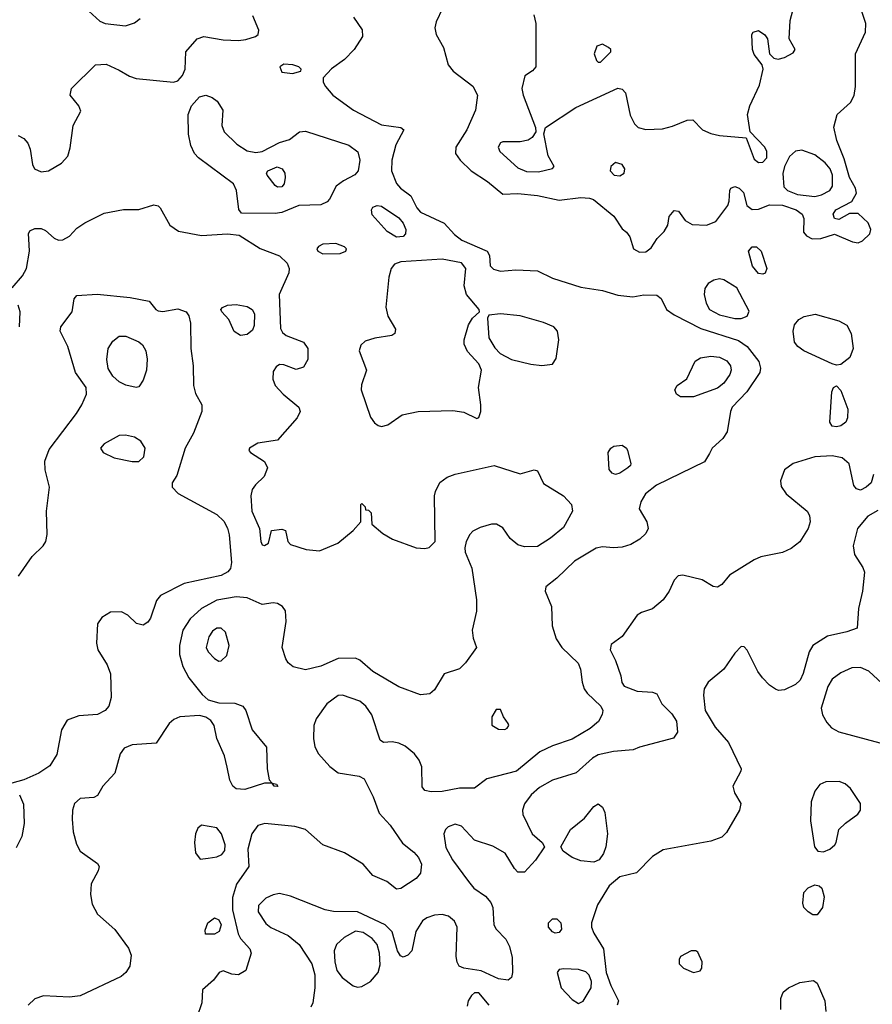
# Model space of a CAD drawing. Extents: x 1173079 to 1307053, y 522583 to 678478.
# Tile 153 of 256: x 1236326 to 1240260, y 563739 to 568283. Entities that reach past the tile are written whole.
import ezdxf

# ---------------------------------------------------------------- set-up
doc = ezdxf.new("R2010")
doc.units = 0

msp = doc.modelspace()

# ---------------------------------------------------------------- linework, layer by layer
at = {"layer": '0CON20XD'}
for points in [[(1236628.5, 568338.5), (1236695, 568277.1), (1236720, 568265), (1236814.4, 568255.6), (1236855, 568268), (1236881.1, 568288.9)], [(1238276.7, 568335), (1238246.8, 568273.2), (1238240.6, 568245), (1238248.1, 568215), (1238280.9, 568155), (1238302.2, 568075), (1238326, 568046), (1238416, 567976), (1238438.5, 567935), (1238429.5, 567865), (1238388.8, 567775), (1238338.1, 567695), (1238336.9, 567665), (1238357.8, 567635), (1238408.2, 567585), (1238485, 567537.1), (1238555, 567478.6), (1238625, 567480.3), (1238715, 567471.8), (1238815, 567450.5), (1238915, 567461.9), (1238955, 567460), (1238972.7, 567452.7), (1239066.8, 567376.8), (1239105, 567317.5), (1239125, 567303.3), (1239141.2, 567281.2), (1239158.6, 567225), (1239185, 567209.5), (1239215, 567212.2), (1239239.3, 567230.7), (1239267, 567273), (1239300, 567305), (1239316, 567335), (1239322, 567375), (1239345, 567402), (1239365, 567400), (1239396.2, 567356.2), (1239428.5, 567338.5), (1239494.5, 567335.5), (1239537.6, 567352.4), (1239593.3, 567425), (1239600, 567445), (1239602.5, 567495), (1239607.5, 567505), (1239625, 567513.3), (1239645, 567506.2), (1239665.6, 567485.6), (1239681.2, 567425), (1239705, 567407.5), (1239735, 567408.1), (1239785, 567429.3), (1239845, 567427)], [(1238764.2, 567655), (1238743.9, 567756.1), (1238752, 567785), (1238891.7, 567878.3), (1239085, 567966.9), (1239105, 567962.2), (1239120.9, 567945), (1239143.1, 567843.1), (1239162.6, 567802.6), (1239180, 567785), (1239215, 567777.1), (1239291.1, 567778.9), (1239338.7, 567791.3), (1239405, 567820), (1239431.7, 567821.7), (1239476.2, 567775), (1239515, 567758.2), (1239555, 567748.9), (1239678.3, 567738.3), (1239715, 567639.4), (1239735, 567624.4), (1239754.3, 567625.7), (1239772.9, 567645), (1239773.3, 567675), (1239764.4, 567695), (1239695.8, 567765.8), (1239684.5, 567845), (1239694.2, 567885.8), (1239738.7, 567981.3), (1239756.2, 568055), (1239751.2, 568075), (1239715, 568122), (1239706.9, 568145), (1239704, 568215), (1239710, 568225), (1239735, 568233.3), (1239763.9, 568213.9), (1239776.2, 568195), (1239786.1, 568126.1), (1239806.1, 568106.1), (1239825, 568101.2), (1239855, 568108), (1239895, 568130), (1239903.3, 568145), (1239876.7, 568195), (1239880.5, 568279.5), (1239897.7, 568342.3)], [(1236319.3, 567749.3), (1236345.4, 567735.4), (1236363, 567713), (1236373.5, 567685), (1236384.4, 567615), (1236394.3, 567595), (1236425, 567581.8), (1236458.8, 567585), (1236518.5, 567621.5), (1236547.1, 567652.9), (1236558.9, 567691.1), (1236572.7, 567795), (1236608.3, 567861.7), (1236599.2, 567885), (1236558.1, 567935), (1236564.3, 567965), (1236675, 568075.6), (1236725, 568077.5), (1236785, 568050.8), (1236832.1, 568022.1), (1236862.5, 568012.5), (1237035, 567994.5), (1237055, 568001.1), (1237077.3, 568025), (1237089.2, 568055), (1237092.5, 568135), (1237145, 568194.4), (1237175, 568205.5), (1237265, 568190.4), (1237335, 568187.9), (1237368.8, 568191.2), (1237414.4, 568205.6), (1237425.7, 568215), (1237429.4, 568235), (1237401.1, 568301.1)], [(1237865.5, 568295), (1237906.5, 568236.5), (1237907.5, 568205), (1237869.4, 568145), (1237825, 568098.9), (1237763.8, 568056.2), (1237726.7, 568015), (1237726.2, 567995), (1237736.2, 567975), (1237770, 567935), (1237865.8, 567865), (1237995, 567798.6), (1238085, 567785.8), (1238097.5, 567775), (1238061.1, 567705), (1238043.1, 567635), (1238040.8, 567585), (1238065, 567526.9), (1238083.3, 567505), (1238130.2, 567470.2), (1238157.7, 567415), (1238174.5, 567395), (1238284.7, 567344.7), (1238331.5, 567291.5), (1238365.9, 567265.9), (1238482.9, 567215), (1238492.9, 567195), (1238496.8, 567146.8), (1238511.8, 567131.8), (1238545, 567122.5), (1238615, 567128.2), (1238715, 567124.2), (1238785, 567090.4), (1238915, 567048.8), (1239015, 567033.3), (1239085, 567012.2), (1239155, 567004), (1239205, 567013.8), (1239265, 567011.2), (1239285, 566996.7), (1239310.6, 566945), (1239345, 566921.1), (1239468.7, 566858.7), (1239643.2, 566803.2), (1239682.7, 566775), (1239736.5, 566705), (1239744.6, 566675), (1239740.4, 566655), (1239680.7, 566565), (1239614, 566495), (1239605.3, 566475), (1239589.8, 566380.3), (1239569.6, 566350.4), (1239520.5, 566305), (1239508.3, 566281.7), (1239485, 566242), (1239264.3, 566135), (1239213.3, 566095), (1239191.7, 566058.3), (1239184.5, 566025), (1239220, 565965), (1239226.2, 565935), (1239215, 565912.2), (1239187.8, 565885), (1239145, 565861.2), (1239105, 565848.8), (1239065, 565845.4), (1239015, 565850.9), (1238985, 565844.5), (1238885.7, 565784.3), (1238805, 565705.6), (1238754, 565665), (1238750.8, 565645), (1238779.5, 565575), (1238783.3, 565485), (1238801.4, 565425), (1238827.5, 565385), (1238902.6, 565312.6), (1238913.9, 565285), (1238920.4, 565225), (1238930, 565195), (1238944.4, 565174.4), (1239007.8, 565115), (1239015.9, 565095), (1239014.1, 565075.9), (1238996.7, 565043.3), (1238958.3, 565011.7), (1238875, 564962.3), (1238785, 564931.8), (1238726.2, 564903.8), (1238618, 564815), (1238481.3, 564778.7), (1238425, 564736.2), (1238355, 564736.7), (1238275, 564720.5), (1238225, 564719.4), (1238195.8, 564725.8), (1238182.7, 564742.7), (1238180.6, 564835), (1238168.6, 564865), (1238147.1, 564895), (1238105, 564929.5), (1238075.8, 564944.2), (1238045, 564950), (1238005, 564946.7), (1237988.3, 564958.3), (1237950.6, 565075), (1237923.3, 565115), (1237895, 565137.3), (1237815.3, 565165.3), (1237795, 565164.6), (1237742.2, 565125), (1237693.1, 565056.9), (1237682.5, 565025), (1237680.9, 564965), (1237687.6, 564927.6), (1237705, 564894.2), (1237756.7, 564836.7), (1237795, 564806.7), (1237891.9, 564791.9), (1237915, 564778.8), (1237956.4, 564696.3), (1237985, 564621.4), (1238035.8, 564565), (1238092.1, 564482.1), (1238145, 564440.8), (1238165.8, 564415.8), (1238179.2, 564385), (1238175, 564344), (1238155, 564319.4), (1238085, 564272.5), (1238065, 564270), (1238020, 564305), (1237955, 564332.5), (1237910, 564385), (1237825, 564438.5), (1237725, 564474.2), (1237643.8, 564545), (1237595, 564560), (1237456.3, 564573.7), (1237425, 564563.5), (1237396.9, 564525), (1237377.9, 564455), (1237383.3, 564375), (1237326, 564294), (1237307.7, 564232.3), (1237307.9, 564175), (1237333.6, 564063.6), (1237345, 564042.2), (1237386.9, 563995), (1237394.4, 563975), (1237369.2, 563895), (1237335, 563874.3), (1237305, 563877.5), (1237265, 563893.8), (1237246.7, 563885), (1237219.8, 563850.2), (1237170, 563805), (1237166, 563745), (1237142.8, 563677.2)], [(1238698, 568305), (1238707.5, 568265), (1238706.7, 568065), (1238692.3, 568047.7), (1238655.9, 568024.1), (1238643.1, 567965), (1238648.9, 567935), (1238705.7, 567785), (1238707.5, 567765), (1238690.6, 567739.4), (1238672.3, 567727.7), (1238635, 567720), (1238555, 567720), (1238543.8, 567715), (1238532.9, 567695), (1238541.4, 567675), (1238625, 567600), (1238665, 567582.1), (1238719.5, 567580.5), (1238783.6, 567596.4), (1238792.5, 567605), (1238764.2, 567655)], [(1239845, 567427), (1239909.2, 567405), (1239935.6, 567385), (1239943.3, 567365), (1239943, 567303), (1239955.8, 567285), (1239982.2, 567272.2), (1240023.1, 567273.1), (1240085, 567292.7), (1240168.2, 567258.2), (1240195, 567253.6), (1240215, 567261.9), (1240248.2, 567295), (1240252.4, 567315), (1240241.3, 567345), (1240195, 567388.2), (1240155, 567388.6), (1240105, 567360.8), (1240085.8, 567365.8), (1240079.2, 567385), (1240092, 567405), (1240166, 567444), (1240187, 567483), (1240182.6, 567505), (1240154.8, 567555), (1240130.4, 567640.4), (1240096.4, 567725), (1240082.9, 567787.1), (1240097.8, 567845), (1240159.2, 567900.8), (1240176.9, 567933.1), (1240182.8, 567975), (1240182.5, 568125), (1240228.9, 568225), (1240230.7, 568265), (1240209.4, 568325)], [(1239005, 568086.7), (1239053.3, 568135), (1239053.3, 568145), (1239043.3, 568155), (1239015, 568170), (1238988.8, 568161.2), (1238976.1, 568126.1), (1238986.7, 568095), (1238995, 568086.7), (1239005, 568086.7)], [(1237585, 568034.4), (1237622.5, 568045), (1237623.8, 568055), (1237613.8, 568065), (1237585.4, 568075.4), (1237545, 568078.6), (1237526, 568065), (1237535, 568040.8), (1237585, 568034.4)], [(1237505, 567388.2), (1237349.5, 567389.5), (1237337.1, 567407.1), (1237326.9, 567495), (1237312.9, 567525), (1237150.9, 567645), (1237132.5, 567665), (1237115, 567702), (1237104.7, 567754.7), (1237103.5, 567845), (1237118.7, 567885), (1237155, 567927.5), (1237185, 567934.4), (1237214.4, 567924.4), (1237236.8, 567906.8), (1237262.9, 567865), (1237258.2, 567795), (1237268.8, 567765), (1237328.1, 567708.1), (1237375, 567678.7), (1237415, 567671), (1237445, 567674.3), (1237525, 567715.9), (1237570.4, 567729.6), (1237617.5, 567765), (1237645, 567768), (1237844.6, 567704.6), (1237886, 567674), (1237895.4, 567635), (1237888.1, 567585), (1237872.6, 567567.4), (1237819.8, 567540.2), (1237786, 567515), (1237755.8, 567454.2), (1237745, 567443.3), (1237715, 567429.2), (1237613.8, 567425), (1237535, 567393.8), (1237505, 567388.2)], [(1239995, 567467.1), (1240025, 567474.4), (1240063.8, 567495), (1240076.8, 567515), (1240075.8, 567565), (1240066, 567595), (1240042.2, 567622.2), (1239995, 567659.1), (1239935, 567680.6), (1239905, 567675.7), (1239877.8, 567652.2), (1239854.4, 567605), (1239847.4, 567572.6), (1239851.8, 567511.8), (1239868.2, 567495), (1239915, 567476.2), (1239995, 567467.1)], [(1239095, 567562.1), (1239114.4, 567575), (1239118.5, 567595), (1239105, 567615.5), (1239075, 567624.4), (1239053.5, 567605), (1239050.9, 567585), (1239069.2, 567565), (1239095, 567562.1)], [(1237515, 567510), (1237505, 567518.6), (1237467.5, 567565), (1237464.2, 567575), (1237470.8, 567585), (1237514.5, 567604.5), (1237537.3, 567595), (1237548.8, 567575), (1237550.9, 567555), (1237545.5, 567525), (1237535, 567511.9), (1237515, 567510)], [(1236290.8, 567045), (1236339.1, 567100.9), (1236356.8, 567135), (1236370.3, 567215), (1236368.3, 567271.7), (1236366.2, 567295), (1236372, 567308), (1236395, 567318.8), (1236425, 567320), (1236445, 567310), (1236485, 567274.4), (1236505, 567265.7), (1236525, 567266.9), (1236555, 567284.3), (1236589.7, 567320.3), (1236626.2, 567345), (1236715, 567390), (1236805, 567406.9), (1236875, 567407.5), (1236945, 567428), (1236965, 567424), (1236974, 567415), (1237018.6, 567335), (1237057.8, 567307.8), (1237165, 567287.7), (1237285, 567294.5), (1237338.6, 567288.6), (1237435, 567226.9), (1237525, 567193.9), (1237559.5, 567159.5), (1237568.6, 567135), (1237567.6, 567115), (1237523.2, 567015), (1237528.6, 566858.6), (1237538.9, 566838.9), (1237555, 566825.7), (1237635.4, 566795.4), (1237655.6, 566765), (1237655.5, 566714.5), (1237635, 566680), (1237601.7, 566668.3), (1237545, 566690.6), (1237525, 566691.9), (1237508.6, 566681.4), (1237495, 566660), (1237494.3, 566624.3), (1237504, 566595), (1237540.8, 566555), (1237614, 566495), (1237620, 566475), (1237606, 566445), (1237515, 566343.3), (1237425, 566328), (1237385.6, 566305), (1237383.1, 566295), (1237390, 566285), (1237455, 566244.4), (1237469.1, 566215), (1237454.4, 566175), (1237413.3, 566136.7), (1237398.9, 566115), (1237392.5, 566085), (1237396.9, 566015), (1237431.9, 565935), (1237438, 565875), (1237445, 565860), (1237455, 565856.7), (1237473.6, 565866.4), (1237487.5, 565925), (1237535, 565931.2), (1237552.5, 565925), (1237562.5, 565875), (1237575, 565861.2), (1237648, 565838), (1237708.9, 565831.1), (1237793.3, 565866.7), (1237864.3, 565925), (1237900, 565965), (1237900, 566045), (1237905, 566050), (1237920, 566035), (1237921.7, 566021.7), (1237935, 566020), (1237947, 566007), (1237950, 565955), (1238001.1, 565911.1), (1238046.7, 565885), (1238155, 565846), (1238195, 565842), (1238215, 565846.7), (1238242.5, 565875), (1238240, 566085), (1238243.8, 566105), (1238265, 566146.7), (1238298.1, 566171.9), (1238334.5, 566185.5), (1238515, 566225.6), (1238635, 566186.7), (1238700, 566205), (1238715, 566201.2), (1238742.6, 566142.6), (1238835.4, 566085.4), (1238871.4, 566045), (1238876.9, 566015), (1238835, 565939.4), (1238775, 565890), (1238715, 565852.5), (1238655, 565850.5), (1238625, 565858.9), (1238589.2, 565889.2), (1238555, 565938.6), (1238525.4, 565955.4), (1238502.5, 565955), (1238450.5, 565939.5), (1238417, 565923), (1238402.7, 565907.3), (1238385.9, 565874.1), (1238380, 565845), (1238382, 565825), (1238411.7, 565751.7), (1238433.8, 565605), (1238433.6, 565553.6), (1238414.3, 565465), (1238418.8, 565428.8), (1238433.8, 565385), (1238382.9, 565315), (1238355, 565287.5), (1238285, 565263.3), (1238240.3, 565189.7), (1238217.9, 565172.1), (1238175, 565167.5), (1238075, 565204.5), (1237955, 565274.5), (1237895, 565327.5), (1237875, 565337.1), (1237795, 565334.5), (1237715, 565299.5), (1237645, 565282.5), (1237587, 565297), (1237565, 565314.2), (1237553.1, 565333.1), (1237536.4, 565385), (1237556, 565506), (1237552, 565555), (1237538, 565575), (1237515, 565589.2), (1237495, 565592.5), (1237445, 565583.8), (1237375.4, 565615.4), (1237325, 565620), (1237235, 565604.2), (1237164.8, 565565.2), (1237111.8, 565518.2), (1237078.6, 565465), (1237063.4, 565395), (1237062.7, 565352.7), (1237077.9, 565297.9), (1237105.8, 565245.8), (1237168, 565168), (1237195, 565144.3), (1237245, 565130.5), (1237318.9, 565128.9), (1237354.6, 565114.6), (1237368.9, 565095), (1237398.1, 565005), (1237464.2, 564925), (1237467.5, 564825), (1237477.5, 564775), (1237490, 564760), (1237510, 564755), (1237516.1, 564743.9), (1237500, 564745), (1237490, 564760), (1237455, 564760), (1237365, 564730), (1237325, 564733.1), (1237309.2, 564745), (1237295, 564773.3), (1237283.8, 564833.8), (1237270.6, 564885), (1237235.5, 564965.5), (1237222.9, 565025), (1237208.2, 565048.2), (1237185, 565064.3), (1237155, 565071.9), (1237065, 565065.5), (1237036.9, 565053.1), (1237015.7, 565035), (1236955, 564943.3), (1236845, 564935.6), (1236808.3, 564921.7), (1236789.2, 564895), (1236764.3, 564805), (1236710, 564745), (1236685, 564702.5), (1236667.3, 564692.7), (1236605, 564688.2), (1236578.8, 564665), (1236569.3, 564635), (1236567.4, 564592.6), (1236572.8, 564535), (1236587.3, 564477.3), (1236605.4, 564445.4), (1236685, 564388), (1236692, 564375), (1236688, 564355), (1236655.6, 564294.4), (1236653.1, 564245), (1236660.7, 564200.7), (1236685.5, 564155.5), (1236765, 564083.3), (1236827.7, 563997.7), (1236840.6, 563965), (1236834.5, 563915), (1236816.2, 563885), (1236793.3, 563866.7), (1236605, 563777.5), (1236555, 563772.1), (1236435, 563777.5), (1236395, 563764.4), (1236364.2, 563735)], [(1238065, 567279.1), (1238021.1, 567305), (1237952.6, 567382.6), (1237949.2, 567405), (1237955, 567418), (1237975, 567425.6), (1237995, 567421.9), (1238075, 567368.8), (1238095, 567344.4), (1238107.1, 567315), (1238105.4, 567295), (1238095, 567283.1), (1238065, 567279.1)], [(1237725, 567202.9), (1237805, 567203.8), (1237831.2, 567215), (1237834, 567225), (1237825, 567235.6), (1237785, 567249.5), (1237725, 567247.5), (1237703.8, 567236.2), (1237697.1, 567225), (1237700.8, 567215), (1237725, 567202.9)], [(1239755, 567108.8), (1239735, 567112.5), (1239706.9, 567145), (1239689.4, 567215), (1239705, 567234.4), (1239726, 567235), (1239746.5, 567215), (1239774, 567135), (1239765, 567113.3), (1239755, 567108.8)], [(1237995.6, 566405.6), (1238025, 566413.3), (1238091.1, 566458.9), (1238165, 566475.4), (1238325, 566479.5), (1238375, 566471.4), (1238435, 566442.5), (1238443.6, 566446.4), (1238452.9, 566475), (1238453.3, 566505), (1238442.5, 566585), (1238456.7, 566665), (1238444.5, 566694.5), (1238392.4, 566752.4), (1238376.9, 566785), (1238376.7, 566805), (1238396.4, 566875), (1238415, 566905.6), (1238447.5, 566935), (1238446.2, 566945), (1238387.1, 567015), (1238377.3, 567055), (1238384.4, 567134.4), (1238365, 567160.8), (1238275, 567177.7), (1238085, 567165.2), (1238055.2, 567154.8), (1238040, 567135), (1238029.7, 567095), (1238015.9, 566955.9), (1238023.9, 566915), (1238060, 566855), (1238056.2, 566835), (1238042.5, 566825), (1237965, 566814), (1237920.5, 566799.5), (1237899.3, 566780.7), (1237891.9, 566755), (1237925.5, 566665.5), (1237902.4, 566597.6), (1237902.1, 566575), (1237945, 566448), (1237962.3, 566422.3), (1237979.8, 566409.8), (1237995.6, 566405.6)], [(1239655, 566903.9), (1239682.5, 566915), (1239691.9, 566938.1), (1239635, 567046.4), (1239575, 567082.1), (1239555, 567087.3), (1239528.3, 567081.7), (1239502.9, 567065), (1239487.8, 567042.2), (1239483.5, 567015), (1239492.7, 566975), (1239508.2, 566945), (1239555, 566920.5), (1239625, 566904.7), (1239655, 566903.9)], [(1236320.6, 565715), (1236382.9, 565805), (1236434, 565855), (1236445.6, 565874.4), (1236452.7, 565907.3), (1236448.8, 566015), (1236463.8, 566125), (1236443.1, 566205), (1236441.9, 566245), (1236461.3, 566298.7), (1236587.3, 566465), (1236612.5, 566505), (1236633.6, 566555), (1236632.9, 566585), (1236583.2, 566655), (1236547.8, 566775), (1236512.9, 566845), (1236515.7, 566865), (1236568.1, 566935), (1236577.5, 566995), (1236590, 567010), (1236683.5, 567016.5), (1236835, 567001.5), (1236923.9, 566983.9), (1236954, 566945), (1236965, 566939.2), (1236985.9, 566935.9), (1237055, 566948), (1237094.3, 566934.3), (1237106.7, 566916.7), (1237113.2, 566883.2), (1237115.3, 566765), (1237125.6, 566685), (1237128, 566595), (1237137.3, 566557.3), (1237166.9, 566505), (1237166.7, 566475), (1237127.6, 566375), (1237089.1, 566305), (1237051.1, 566178.9), (1237030, 566145), (1237028.8, 566125), (1237056.8, 566096.8), (1237235, 566000), (1237268, 565968), (1237285, 565936), (1237291.8, 565905), (1237302.8, 565777.2), (1237299.2, 565750.8), (1237286.7, 565735), (1237255, 565718.2), (1237085, 565680.8), (1236975, 565626), (1236957, 565603), (1236929.7, 565520.3), (1236917, 565503), (1236895, 565488), (1236865, 565496), (1236824.5, 565534.5), (1236795, 565550.8), (1236745, 565549.2), (1236705, 565524), (1236684.1, 565494.1), (1236680.6, 565405), (1236685.6, 565375), (1236729.4, 565305), (1236744.4, 565264.4), (1236747.1, 565155), (1236737.1, 565115), (1236720, 565095), (1236685, 565077.1), (1236599.1, 565070.9), (1236545, 565050), (1236518.6, 565005), (1236497.6, 564892.4), (1236465, 564839.2), (1236414.6, 564805.4), (1236345, 564774.4), (1236290, 564760)], [(1236324.5, 566865), (1236327.5, 566935), (1236319.4, 566965)], [(1237345, 566825.6), (1237315, 566844.3), (1237290.2, 566900.2), (1237258, 566935), (1237253.8, 566945), (1237261.2, 566955), (1237284.5, 566965.5), (1237325, 566968.2), (1237375, 566959.1), (1237398.6, 566945), (1237408.9, 566925), (1237408.3, 566871.7), (1237399.4, 566850.6), (1237375, 566830.6), (1237345, 566825.6)], [(1238735, 566686.9), (1238785, 566693.8), (1238801.2, 566718.8), (1238813.7, 566806.3), (1238807.7, 566845), (1238790.5, 566865), (1238743.1, 566885), (1238635, 566915.7), (1238543.8, 566926.2), (1238490, 566920), (1238483.9, 566906.1), (1238491.2, 566815), (1238518.1, 566768.1), (1238542.9, 566742.9), (1238595, 566714.1), (1238685, 566693.6), (1238735, 566686.9)], [(1240095, 566689.1), (1240075, 566694.5), (1239944.2, 566755), (1239915.6, 566775), (1239901.1, 566795), (1239894.6, 566845), (1239901.5, 566875), (1239920.8, 566899.2), (1239945, 566912.7), (1239996.2, 566923.8), (1240105, 566893.6), (1240142.9, 566872.9), (1240162, 566835), (1240171.8, 566765), (1240155.7, 566724.3), (1240115, 566691.8), (1240095, 566689.1)], [(1236863.9, 566586.1), (1236815, 566596.9), (1236785, 566611.5), (1236755, 566637.8), (1236733.6, 566673.6), (1236727.9, 566715), (1236734.7, 566765.3), (1236755, 566800), (1236785, 566822.2), (1236815, 566821.8), (1236875, 566796.2), (1236892, 566782), (1236907.5, 566755), (1236913.9, 566716.1), (1236911.5, 566665), (1236895, 566620), (1236875, 566588.8), (1236863.9, 566586.1)], [(1239375, 566542.5), (1239356.7, 566555), (1239348.8, 566575), (1239360, 566595), (1239404.1, 566625.9), (1239443.1, 566706.9), (1239466.8, 566723.2), (1239515, 566730.4), (1239555, 566726), (1239588, 566708), (1239605.4, 566685), (1239608.9, 566665), (1239602.7, 566645), (1239575, 566605.5), (1239545, 566582.9), (1239435, 566543.3), (1239375, 566542.5)], [(1240095, 566404.3), (1240075, 566406.7), (1240064, 566425), (1240072.9, 566565), (1240081.2, 566585), (1240095, 566593.3), (1240115, 566572.5), (1240147.1, 566485), (1240145.7, 566445), (1240138, 566425), (1240115, 566409.2), (1240095, 566404.3)], [(1236875, 566244.5), (1236897.9, 566265), (1236905.3, 566305), (1236885, 566338.5), (1236856, 566356), (1236814.5, 566365.5), (1236785, 566363.5), (1236716, 566325), (1236698, 566305), (1236711.2, 566285), (1236761.2, 566261.2), (1236845, 566244.6), (1236875, 566244.5)], [(1239075, 566184.3), (1239059.7, 566189.7), (1239045, 566207.5), (1239041.4, 566285), (1239053.1, 566305), (1239068, 566315), (1239105, 566318.9), (1239125, 566306), (1239130.8, 566295), (1239146.2, 566235), (1239143.8, 566225), (1239131.2, 566215), (1239095, 566190.6), (1239075, 566184.3)], [(1240265.8, 566184.2), (1240254, 566145), (1240232, 566125), (1240205, 566112.2), (1240187.4, 566117.4), (1240175, 566134), (1240153.1, 566233.1), (1240120.9, 566260.9), (1240075, 566269.5), (1239995, 566266.2), (1239895.4, 566234.6), (1239854.2, 566205), (1239835.7, 566155), (1239838.7, 566128.7), (1239862.9, 566095), (1239960, 566015), (1239970, 565995), (1239973.1, 565965), (1239964.5, 565935), (1239925, 565873.1), (1239885, 565842.5), (1239845, 565823.6), (1239745.4, 565804.6), (1239715, 565790.6), (1239600.9, 565719.1), (1239565, 565676.7), (1239545, 565663.8), (1239525, 565666.7), (1239475, 565698), (1239385, 565720), (1239364.3, 565715.7), (1239345, 565696.2), (1239323.3, 565645), (1239294.6, 565605.4), (1239245.6, 565564.4), (1239195, 565547.1), (1239175.5, 565534.5), (1239105, 565436.2), (1239055, 565400), (1239050, 565375), (1239075.5, 565325.5), (1239100, 565255), (1239104.2, 565224.2), (1239115, 565206.7), (1239175, 565183.3), (1239245, 565180), (1239265, 565172.5), (1239288.8, 565125), (1239335, 565078.8), (1239356.9, 565045), (1239360.8, 564995), (1239342.3, 564967.7), (1239185, 564925.8), (1239156.4, 564913.6), (1239065, 564905.3), (1238995, 564890.9), (1238969.1, 564875), (1238893.3, 564806.7), (1238785, 564772.8), (1238725, 564739.2), (1238685.5, 564705), (1238655.4, 564664.6), (1238645.6, 564635), (1238646.9, 564615), (1238690, 564525), (1238736.7, 564485), (1238746.7, 564465), (1238705.8, 564404.2), (1238655, 564348.8), (1238625, 564348.8), (1238608.8, 564365), (1238565.6, 564435.6), (1238508.7, 564468.7), (1238425, 564496.2), (1238365, 564561.2), (1238335, 564569.6), (1238302.7, 564557.3), (1238290.6, 564545), (1238283.3, 564525), (1238291.9, 564461.9), (1238322.2, 564405), (1238395.9, 564305.9), (1238420.8, 564275), (1238475, 564238.6), (1238499.4, 564209.4), (1238508.9, 564185), (1238513.3, 564105), (1238524.4, 564085), (1238568.7, 564038.7), (1238585.4, 564005.4), (1238597.5, 563955), (1238600, 563885), (1238595, 563862.5), (1238580, 563850), (1238535, 563856.5), (1238455, 563893.8), (1238375, 563905.5), (1238354.2, 563915), (1238343.7, 563933.7), (1238339.7, 563959.7), (1238344.4, 564095), (1238332.4, 564122.4), (1238305, 564145.8), (1238275, 564152.9), (1238239.1, 564150.9), (1238205, 564138.6), (1238185, 564124), (1238152.9, 564075), (1238134.5, 563985.5), (1238116, 563965), (1238095, 563956.9), (1238082.6, 563962.6), (1238069.1, 563985), (1238043.9, 564073.9), (1238012.9, 564105), (1237885, 564164.8), (1237773.1, 564166.9), (1237734.6, 564174.6), (1237575, 564237.9), (1237525, 564249.6), (1237495, 564244.5), (1237460.8, 564229.2), (1237427.3, 564195), (1237425.5, 564165), (1237461.5, 564111.5), (1237485, 564093.8), (1237565, 564056.5), (1237615.7, 564015), (1237674.4, 563925), (1237687.8, 563875), (1237687.8, 563815), (1237678.6, 563745), (1237669.2, 563725)], [(1240285, 566017.5), (1240238.6, 565991.4), (1240192.3, 565935), (1240171.1, 565855), (1240177.1, 565815), (1240215.7, 565755), (1240223.2, 565733.2), (1240214.5, 565645), (1240195.9, 565565.9), (1240190, 565475), (1240142.7, 565457.3), (1240052.6, 565437.4), (1239986, 565395), (1239968.6, 565365), (1239941.1, 565265), (1239927.1, 565235), (1239905, 565214.2), (1239855, 565190), (1239827.7, 565187.7), (1239813, 565193), (1239785, 565211.2), (1239754, 565245), (1239732, 565275), (1239683, 565373), (1239668.3, 565388.3), (1239655, 565390), (1239625, 565358.8), (1239574.3, 565285), (1239501.9, 565225), (1239484.6, 565195.4), (1239480.5, 565165), (1239488.9, 565095), (1239535, 565018.6), (1239596.4, 564946.4), (1239654.2, 564825), (1239654, 564815), (1239616.7, 564745), (1239623.3, 564715), (1239654, 564665), (1239647.1, 564635), (1239587.7, 564532.3), (1239565, 564510), (1239515, 564491.5), (1239295, 564452.2), (1239245, 564420.8), (1239172.5, 564345), (1239095, 564327.5), (1239045.4, 564285), (1238991.8, 564198.2), (1238964.7, 564115), (1238964.7, 564095), (1238975, 564066.9), (1239020, 563995), (1239031.9, 563885), (1239052.9, 563825), (1239088.1, 563755), (1239082.2, 563735)], [(1237245, 565322.9), (1237255, 565324.3), (1237281.4, 565348.6), (1237291.8, 565395), (1237275, 565455.8), (1237255, 565474.4), (1237235, 565475.4), (1237215, 565460.6), (1237197.8, 565435), (1237185.6, 565385), (1237195.3, 565365.3), (1237225, 565334.4), (1237245, 565322.9)], [(1240345, 565181.9), (1240243.8, 565276.2), (1240205, 565293.9), (1240165, 565291.1), (1240115, 565269.3), (1240075, 565240), (1240055.2, 565205), (1240024.2, 565105), (1240030, 565075), (1240049.9, 565039.9), (1240071.5, 565015), (1240105, 564996.6), (1240295, 564945.6)], [(1238563.6, 565006.4), (1238575, 565013.3), (1238583.3, 565025), (1238580, 565035), (1238557.5, 565065), (1238545, 565100), (1238525, 565100), (1238503.8, 565065), (1238505, 565027.5), (1238535, 565008), (1238563.6, 565006.4)], [(1240035, 564442.5), (1240063.8, 564455), (1240086.7, 564475), (1240093.8, 564485), (1240106.2, 564545), (1240136.2, 564575), (1240193.2, 564616.8), (1240205.8, 564635), (1240205.8, 564665), (1240160, 564735), (1240135, 564755.7), (1240106.4, 564766.4), (1240045, 564765.6), (1240017.4, 564752.6), (1239995, 564722.5), (1239977.2, 564672.8), (1239974.1, 564585), (1239993.1, 564465), (1240008.8, 564445), (1240035, 564442.5)], [(1236325.4, 564705.4), (1236342.6, 564662.6), (1236346.6, 564573.4), (1236336, 564514), (1236309.5, 564460.5)], [(1238975, 564394.4), (1238915, 564401.5), (1238875, 564416.4), (1238832.9, 564445), (1238822.5, 564465), (1238866.7, 564545), (1238932.2, 564597.8), (1238975, 564651.9), (1238995, 564663.3), (1239015, 564648.6), (1239025, 564623.8), (1239037.3, 564525), (1239030.8, 564465), (1239020, 564435), (1239000, 564405), (1238975, 564394.4)], [(1237158.3, 564408.3), (1237195, 564413.8), (1237235, 564419.2), (1237259.1, 564430.9), (1237272.1, 564447.9), (1237273.1, 564475), (1237257.1, 564525), (1237235, 564553.8), (1237165, 564566.2), (1237148, 564552), (1237137.5, 564525), (1237133.1, 564485), (1237137.3, 564437.3), (1237158.3, 564408.3)], [(1240005, 564151.9), (1239985, 564151.9), (1239964, 564165), (1239944.2, 564185), (1239940, 564205), (1239944.5, 564255.5), (1239963.3, 564276.7), (1239995, 564290.4), (1240015, 564286.2), (1240026.5, 564275), (1240037.7, 564235), (1240029.5, 564185), (1240005, 564151.9)], [(1237225, 564062.1), (1237183, 564063), (1237180.8, 564080.8), (1237194.4, 564115), (1237225, 564137.3), (1237245, 564128.8), (1237256, 564105), (1237246.6, 564075), (1237225, 564062.1)], [(1238797.3, 564067.3), (1238785, 564072.5), (1238765.8, 564095), (1238766, 564115), (1238785, 564132.5), (1238805, 564132.5), (1238822.9, 564115), (1238825.6, 564085), (1238815, 564070), (1238797.3, 564067.3)], [(1237885, 563817.3), (1237905, 563821.1), (1237945, 563844.6), (1237979.1, 563885), (1237988.5, 563921.5), (1237986.1, 563975), (1237974.8, 564014.8), (1237952.8, 564042.8), (1237910.9, 564070.9), (1237875, 564076.6), (1237822.6, 564047.4), (1237787.3, 564015), (1237777.4, 563985), (1237779.3, 563935), (1237788.8, 563895), (1237813.1, 563863.1), (1237865, 563823.3), (1237885, 563817.3)], [(1239435, 563885.5), (1239465, 563893.1), (1239473.3, 563905), (1239475.4, 563935), (1239455, 563979.2), (1239445, 563985.7), (1239424.4, 563985.6), (1239375, 563960), (1239368, 563945), (1239369.2, 563925), (1239389.2, 563905), (1239435, 563885.5)], [(1238905, 563742.5), (1238925, 563754), (1238962.1, 563815), (1238963.6, 563843.6), (1238953.4, 563873.4), (1238938.3, 563888.3), (1238905, 563898.8), (1238836.9, 563903.1), (1238815, 563899.2), (1238806, 563885), (1238824.6, 563815), (1238875, 563761.5), (1238905, 563742.5)], [(1239837.5, 563715), (1239837.5, 563765), (1239848.8, 563795), (1239873.8, 563815), (1239925, 563838.9), (1239988.3, 563848.3), (1240005.6, 563835.6), (1240041.1, 563755), (1240046, 563705)], [(1238492.3, 563735), (1238445, 563791.2), (1238425, 563791.5), (1238410.4, 563779.6), (1238394.6, 563755), (1238389.8, 563729.8)]]:
    msp.add_lwpolyline(points, dxfattribs=at)

doc.saveas('drawing.dxf')
